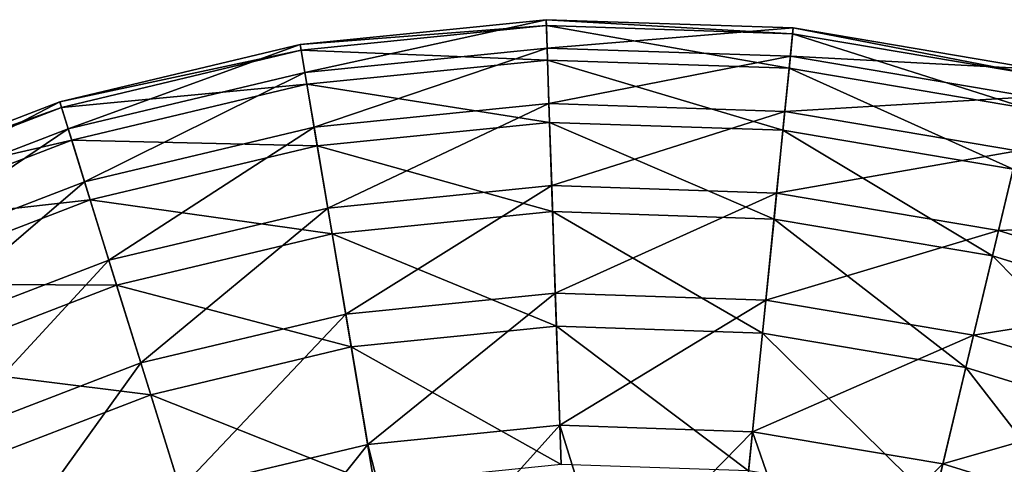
# Model space of a CAD drawing. Header units: millimetres. Extents: x 5 to 159, y 108 to 1015.
# Tile 65 of 250: x 119.27 to 135.41, y 167.29 to 174.59. Entities that reach past the tile are written whole.
import ezdxf

# ---------------------------------------------------------------- set-up
doc = ezdxf.new("R2010")
doc.units = ezdxf.units.MM
doc.header["$LTSCALE"] = 25.4
doc.layers.get('0').update_dxf_attribs({"true_color": 0xff5454})

# ---------------------------------------------------------------- blocks, each defined once
blk = doc.blocks.new('SPIDER-6792-9745.STL#2')
at = {"color": 7, "true_color": 0xffffff}
mesh = blk.add_polyface(dxfattribs=at)
corners = [(123.944, 173.721, 47.228), (127.9, 174.588, 42.749), (123.866, 174.182, 42.749), (127.916, 174.121, 47.228)]
mesh.append_faces([[corners[k] for k in face] for face in [(0, 1, 2), (1, 0, 3)]], dxfattribs={"vtx0": -1, "color": 7})
mesh = blk.add_polyface(dxfattribs=at)
corners = [(123.866, 174.182, 42.749), (127.904, 174.49, 39.058), (123.883, 174.086, 39.058), (127.9, 174.588, 42.749)]
mesh.append_faces([[corners[k] for k in face] for face in [(0, 1, 2), (1, 0, 3)]], dxfattribs={"vtx0": -1, "color": 7})
mesh = blk.add_polyface(dxfattribs=at)
corners = [(127.916, 174.121, 47.228), (131.952, 174.453, 42.749), (127.9, 174.588, 42.749), (131.905, 173.987, 47.228)]
mesh.append_faces([[corners[k] for k in face] for face in [(0, 1, 2), (1, 0, 3)]], dxfattribs={"vtx0": -1, "color": 7})
mesh = blk.add_polyface(dxfattribs=at)
corners = [(127.9, 174.588, 42.749), (131.942, 174.355, 39.058), (127.904, 174.49, 39.058), (131.952, 174.453, 42.749)]
mesh.append_faces([[corners[k] for k in face] for face in [(0, 1, 2), (1, 0, 3)]], dxfattribs={"vtx0": -1, "color": 7})
mesh = blk.add_polyface(dxfattribs=at)
corners = [(123.883, 174.086, 39.058), (127.922, 173.925, 35.41), (123.977, 173.528, 35.41), (127.904, 174.49, 39.058)]
mesh.append_faces([[corners[k] for k in face] for face in [(0, 1, 2), (1, 0, 3)]], dxfattribs={"vtx0": -1, "color": 7})
mesh = blk.add_polyface(dxfattribs=at)
corners = [(127.904, 174.49, 39.058), (131.886, 173.793, 35.41), (127.922, 173.925, 35.41), (131.942, 174.355, 39.058)]
mesh.append_faces([[corners[k] for k in face] for face in [(0, 1, 2), (1, 0, 3)]], dxfattribs={"vtx0": -1, "color": 7})
mesh = blk.add_polyface(dxfattribs=at)
corners = [(131.905, 173.987, 47.228), (135.95, 173.778, 42.749), (131.952, 174.453, 42.749), (135.842, 173.323, 47.228)]
mesh.append_faces([[corners[k] for k in face] for face in [(0, 1, 2), (1, 0, 3)]], dxfattribs={"vtx0": -1, "color": 7})
mesh = blk.add_polyface(dxfattribs=at)
corners = [(131.952, 174.453, 42.749), (135.927, 173.683, 39.058), (131.942, 174.355, 39.058), (135.95, 173.778, 42.749)]
mesh.append_faces([[corners[k] for k in face] for face in [(0, 1, 2), (1, 0, 3)]], dxfattribs={"vtx0": -1, "color": 7})
mesh = blk.add_polyface(dxfattribs=at)
corners = [(131.942, 174.355, 39.058), (135.796, 173.133, 35.41), (131.886, 173.793, 35.41), (135.927, 173.683, 39.058)]
mesh.append_faces([[corners[k] for k in face] for face in [(0, 1, 2), (1, 0, 3)]], dxfattribs={"vtx0": -1, "color": 7})
mesh = blk.add_polyface(dxfattribs=at)
corners = [(120.061, 172.796, 47.228), (123.866, 174.182, 42.749), (119.922, 173.242, 42.749), (123.944, 173.721, 47.228)]
mesh.append_faces([[corners[k] for k in face] for face in [(0, 1, 2), (1, 0, 3)]], dxfattribs={"vtx0": -1, "color": 7})
mesh = blk.add_polyface(dxfattribs=at)
corners = [(119.922, 173.242, 42.749), (123.883, 174.086, 39.058), (119.951, 173.149, 39.058), (123.866, 174.182, 42.749)]
mesh.append_faces([[corners[k] for k in face] for face in [(0, 1, 2), (1, 0, 3)]], dxfattribs={"vtx0": -1, "color": 7})
mesh = blk.add_polyface(dxfattribs=at)
corners = [(119.951, 173.149, 39.058), (123.977, 173.528, 35.41), (120.119, 172.609, 35.41), (123.883, 174.086, 39.058)]
mesh.append_faces([[corners[k] for k in face] for face in [(0, 1, 2), (1, 0, 3)]], dxfattribs={"vtx0": -1, "color": 7})
mesh = blk.add_polyface(dxfattribs=at)
corners = [(124.096, 172.823, 51.638), (127.916, 174.121, 47.228), (123.944, 173.721, 47.228), (127.946, 173.211, 51.638)]
mesh.append_faces([[corners[k] for k in face] for face in [(0, 1, 2), (1, 0, 3)]], dxfattribs={"vtx0": -1, "color": 7})
mesh = blk.add_polyface(dxfattribs=at)
corners = [(127.946, 173.211, 51.638), (131.905, 173.987, 47.228), (127.916, 174.121, 47.228), (131.814, 173.081, 51.638)]
mesh.append_faces([[corners[k] for k in face] for face in [(0, 1, 2), (1, 0, 3)]], dxfattribs={"vtx0": -1, "color": 7})
mesh = blk.add_polyface(dxfattribs=at)
corners = [(123.977, 173.528, 35.41), (127.957, 172.902, 31.862), (124.147, 172.519, 31.862), (127.922, 173.925, 35.41)]
mesh.append_faces([[corners[k] for k in face] for face in [(0, 1, 2), (1, 0, 3)]], dxfattribs={"vtx0": -1, "color": 7})
mesh = blk.add_polyface(dxfattribs=at)
corners = [(127.922, 173.925, 35.41), (131.783, 172.774, 31.862), (127.957, 172.902, 31.862), (131.886, 173.793, 35.41)]
mesh.append_faces([[corners[k] for k in face] for face in [(0, 1, 2), (1, 0, 3)]], dxfattribs={"vtx0": -1, "color": 7})
mesh = blk.add_polyface(dxfattribs=at)
corners = [(131.814, 173.081, 51.638), (135.842, 173.323, 47.228), (131.905, 173.987, 47.228), (135.631, 172.438, 51.638)]
mesh.append_faces([[corners[k] for k in face] for face in [(0, 1, 2), (1, 0, 3)]], dxfattribs={"vtx0": -1, "color": 7})
mesh = blk.add_polyface(dxfattribs=at)
corners = [(131.886, 173.793, 35.41), (135.559, 172.137, 31.862), (131.783, 172.774, 31.862), (135.796, 173.133, 35.41)]
mesh.append_faces([[corners[k] for k in face] for face in [(0, 1, 2), (1, 0, 3)]], dxfattribs={"vtx0": -1, "color": 7})
mesh = blk.add_polyface(dxfattribs=at)
corners = [(120.331, 171.926, 51.638), (123.944, 173.721, 47.228), (120.061, 172.796, 47.228), (124.096, 172.823, 51.638)]
mesh.append_faces([[corners[k] for k in face] for face in [(0, 1, 2), (1, 0, 3)]], dxfattribs={"vtx0": -1, "color": 7})
mesh = blk.add_polyface(dxfattribs=at)
corners = [(120.119, 172.609, 35.41), (124.147, 172.519, 31.862), (120.422, 171.631, 31.862), (123.977, 173.528, 35.41)]
mesh.append_faces([[corners[k] for k in face] for face in [(0, 1, 2), (1, 0, 3)]], dxfattribs={"vtx0": -1, "color": 7})
mesh = blk.add_polyface(dxfattribs=at)
corners = [(116.336, 171.361, 47.228), (119.922, 173.242, 42.749), (116.139, 171.785, 42.749), (120.061, 172.796, 47.228)]
mesh.append_faces([[corners[k] for k in face] for face in [(0, 1, 2), (1, 0, 3)]], dxfattribs={"vtx0": -1, "color": 7})
mesh = blk.add_polyface(dxfattribs=at)
corners = [(116.139, 171.785, 42.749), (119.951, 173.149, 39.058), (116.18, 171.696, 39.058), (119.922, 173.242, 42.749)]
mesh.append_faces([[corners[k] for k in face] for face in [(0, 1, 2), (1, 0, 3)]], dxfattribs={"vtx0": -1, "color": 7})
mesh = blk.add_polyface(dxfattribs=at)
corners = [(116.18, 171.696, 39.058), (120.119, 172.609, 35.41), (116.418, 171.184, 35.41), (119.951, 173.149, 39.058)]
mesh.append_faces([[corners[k] for k in face] for face in [(0, 1, 2), (1, 0, 3)]], dxfattribs={"vtx0": -1, "color": 7})
mesh = blk.add_polyface(dxfattribs=at)
corners = [(124.319, 171.497, 55.936), (127.946, 173.211, 51.638), (124.096, 172.823, 51.638), (127.991, 171.866, 55.936)]
mesh.append_faces([[corners[k] for k in face] for face in [(0, 1, 2), (1, 0, 3)]], dxfattribs={"vtx0": -1, "color": 7})
mesh = blk.add_polyface(dxfattribs=at)
corners = [(127.991, 171.866, 55.936), (131.814, 173.081, 51.638), (127.946, 173.211, 51.638), (131.68, 171.743, 55.936)]
mesh.append_faces([[corners[k] for k in face] for face in [(0, 1, 2), (1, 0, 3)]], dxfattribs={"vtx0": -1, "color": 7})
mesh = blk.add_polyface(dxfattribs=at)
corners = [(131.68, 171.743, 55.936), (135.631, 172.438, 51.638), (131.814, 173.081, 51.638), (135.319, 171.129, 55.936)]
mesh.append_faces([[corners[k] for k in face] for face in [(0, 1, 2), (1, 0, 3)]], dxfattribs={"vtx0": -1, "color": 7})
mesh = blk.add_polyface(dxfattribs=at)
corners = [(116.719, 170.535, 51.638), (120.061, 172.796, 47.228), (116.336, 171.361, 47.228), (120.331, 171.926, 51.638)]
mesh.append_faces([[corners[k] for k in face] for face in [(0, 1, 2), (1, 0, 3)]], dxfattribs={"vtx0": -1, "color": 7})
mesh = blk.add_polyface(dxfattribs=at)
corners = [(120.729, 170.641, 55.936), (124.096, 172.823, 51.638), (120.331, 171.926, 51.638), (124.319, 171.497, 55.936)]
mesh.append_faces([[corners[k] for k in face] for face in [(0, 1, 2), (1, 0, 3)]], dxfattribs={"vtx0": -1, "color": 7})
mesh = blk.add_polyface(dxfattribs=at)
corners = [(124.147, 172.519, 31.862), (128.006, 171.438, 28.473), (124.391, 171.074, 28.473), (127.957, 172.902, 31.862)]
mesh.append_faces([[corners[k] for k in face] for face in [(0, 1, 2), (1, 0, 3)]], dxfattribs={"vtx0": -1, "color": 7})
mesh = blk.add_polyface(dxfattribs=at)
corners = [(127.957, 172.902, 31.862), (131.637, 171.317, 28.473), (128.006, 171.438, 28.473), (131.783, 172.774, 31.862)]
mesh.append_faces([[corners[k] for k in face] for face in [(0, 1, 2), (1, 0, 3)]], dxfattribs={"vtx0": -1, "color": 7})
mesh = blk.add_polyface(dxfattribs=at)
corners = [(131.783, 172.774, 31.862), (135.219, 170.712, 28.473), (131.637, 171.317, 28.473), (135.559, 172.137, 31.862)]
mesh.append_faces([[corners[k] for k in face] for face in [(0, 1, 2), (1, 0, 3)]], dxfattribs={"vtx0": -1, "color": 7})
mesh = blk.add_polyface(dxfattribs=at)
corners = [(116.418, 171.184, 35.41), (120.422, 171.631, 31.862), (116.849, 170.255, 31.862), (120.119, 172.609, 35.41)]
mesh.append_faces([[corners[k] for k in face] for face in [(0, 1, 2), (1, 0, 3)]], dxfattribs={"vtx0": -1, "color": 7})
mesh = blk.add_polyface(dxfattribs=at)
corners = [(120.422, 171.631, 31.862), (124.391, 171.074, 28.473), (120.856, 170.232, 28.473), (124.147, 172.519, 31.862)]
mesh.append_faces([[corners[k] for k in face] for face in [(0, 1, 2), (1, 0, 3)]], dxfattribs={"vtx0": -1, "color": 7})
mesh = blk.add_polyface(dxfattribs=at)
corners = [(135.319, 171.129, 55.936), (139.327, 171.291, 51.638), (135.631, 172.438, 51.638), (138.844, 170.036, 55.936)]
mesh.append_faces([[corners[k] for k in face] for face in [(0, 1, 2), (1, 0, 3)]], dxfattribs={"vtx0": -1, "color": 7})
mesh = blk.add_polyface(dxfattribs=at)
corners = [(135.559, 172.137, 31.862), (138.69, 169.636, 28.473), (135.219, 170.712, 28.473), (139.216, 171.003, 31.862)]
mesh.append_faces([[corners[k] for k in face] for face in [(0, 1, 2), (1, 0, 3)]], dxfattribs={"vtx0": -1, "color": 7})
mesh = blk.add_polyface(dxfattribs=at)
corners = [(117.285, 169.315, 55.936), (120.331, 171.926, 51.638), (116.719, 170.535, 51.638), (120.729, 170.641, 55.936)]
mesh.append_faces([[corners[k] for k in face] for face in [(0, 1, 2), (1, 0, 3)]], dxfattribs={"vtx0": -1, "color": 7})
mesh = blk.add_polyface(dxfattribs=at)
corners = [(124.613, 169.755, 60.078), (127.991, 171.866, 55.936), (124.319, 171.497, 55.936), (128.05, 170.101, 60.078)]
mesh.append_faces([[corners[k] for k in face] for face in [(0, 1, 2), (1, 0, 3)]], dxfattribs={"vtx0": -1, "color": 7})
mesh = blk.add_polyface(dxfattribs=at)
corners = [(128.05, 170.101, 60.078), (131.68, 171.743, 55.936), (127.991, 171.866, 55.936), (131.503, 169.986, 60.078)]
mesh.append_faces([[corners[k] for k in face] for face in [(0, 1, 2), (1, 0, 3)]], dxfattribs={"vtx0": -1, "color": 7})
mesh = blk.add_polyface(dxfattribs=at)
corners = [(131.503, 169.986, 60.078), (135.319, 171.129, 55.936), (131.68, 171.743, 55.936), (134.909, 169.411, 60.078)]
mesh.append_faces([[corners[k] for k in face] for face in [(0, 1, 2), (1, 0, 3)]], dxfattribs={"vtx0": -1, "color": 7})
mesh = blk.add_polyface(dxfattribs=at)
corners = [(116.849, 170.255, 31.862), (120.856, 170.232, 28.473), (117.466, 168.926, 28.473), (120.422, 171.631, 31.862)]
mesh.append_faces([[corners[k] for k in face] for face in [(0, 1, 2), (1, 0, 3)]], dxfattribs={"vtx0": -1, "color": 7})
mesh = blk.add_polyface(dxfattribs=at)
corners = [(121.253, 168.955, 60.078), (124.319, 171.497, 55.936), (120.729, 170.641, 55.936), (124.613, 169.755, 60.078)]
mesh.append_faces([[corners[k] for k in face] for face in [(0, 1, 2), (1, 0, 3)]], dxfattribs={"vtx0": -1, "color": 7})
mesh = blk.add_polyface(dxfattribs=at)
corners = [(124.391, 171.074, 28.473), (128.068, 169.556, 25.297), (124.704, 169.218, 25.297), (128.006, 171.438, 28.473)]
mesh.append_faces([[corners[k] for k in face] for face in [(0, 1, 2), (1, 0, 3)]], dxfattribs={"vtx0": -1, "color": 7})
mesh = blk.add_polyface(dxfattribs=at)
corners = [(128.006, 171.438, 28.473), (131.448, 169.443, 25.297), (128.068, 169.556, 25.297), (131.637, 171.317, 28.473)]
mesh.append_faces([[corners[k] for k in face] for face in [(0, 1, 2), (1, 0, 3)]], dxfattribs={"vtx0": -1, "color": 7})
mesh = blk.add_polyface(dxfattribs=at)
corners = [(131.637, 171.317, 28.473), (134.783, 168.881, 25.297), (131.448, 169.443, 25.297), (135.219, 170.712, 28.473)]
mesh.append_faces([[corners[k] for k in face] for face in [(0, 1, 2), (1, 0, 3)]], dxfattribs={"vtx0": -1, "color": 7})
mesh = blk.add_polyface(dxfattribs=at)
corners = [(120.856, 170.232, 28.473), (124.704, 169.218, 25.297), (121.414, 168.434, 25.297), (124.391, 171.074, 28.473)]
mesh.append_faces([[corners[k] for k in face] for face in [(0, 1, 2), (1, 0, 3)]], dxfattribs={"vtx0": -1, "color": 7})
mesh = blk.add_polyface(dxfattribs=at)
corners = [(134.909, 169.411, 60.078), (138.844, 170.036, 55.936), (135.319, 171.129, 55.936), (138.209, 168.388, 60.078)]
mesh.append_faces([[corners[k] for k in face] for face in [(0, 1, 2), (1, 0, 3)]], dxfattribs={"vtx0": -1, "color": 7})
mesh = blk.add_polyface(dxfattribs=at)
corners = [(135.219, 170.712, 28.473), (138.013, 167.879, 25.297), (134.783, 168.881, 25.297), (138.69, 169.636, 28.473)]
mesh.append_faces([[corners[k] for k in face] for face in [(0, 1, 2), (1, 0, 3)]], dxfattribs={"vtx0": -1, "color": 7})
mesh = blk.add_polyface(dxfattribs=at)
corners = [(118.029, 167.713, 60.078), (120.729, 170.641, 55.936), (117.285, 169.315, 55.936), (121.253, 168.955, 60.078)]
mesh.append_faces([[corners[k] for k in face] for face in [(0, 1, 2), (1, 0, 3)]], dxfattribs={"vtx0": -1, "color": 7})
mesh = blk.add_polyface(dxfattribs=at)
corners = [(117.466, 168.926, 28.473), (121.414, 168.434, 25.297), (118.258, 167.218, 25.297), (120.856, 170.232, 28.473)]
mesh.append_faces([[corners[k] for k in face] for face in [(0, 1, 2), (1, 0, 3)]], dxfattribs={"vtx0": -1, "color": 7})
mesh = blk.add_polyface(dxfattribs=at)
corners = [(124.974, 167.616, 64.024), (128.05, 170.101, 60.078), (124.613, 169.755, 60.078), (128.123, 167.933, 64.024)]
mesh.append_faces([[corners[k] for k in face] for face in [(0, 1, 2), (1, 0, 3)]], dxfattribs={"vtx0": -1, "color": 7})
mesh = blk.add_polyface(dxfattribs=at)
corners = [(128.123, 167.933, 64.024), (131.503, 169.986, 60.078), (128.05, 170.101, 60.078), (131.286, 167.827, 64.024)]
mesh.append_faces([[corners[k] for k in face] for face in [(0, 1, 2), (1, 0, 3)]], dxfattribs={"vtx0": -1, "color": 7})
mesh = blk.add_polyface(dxfattribs=at)
corners = [(131.286, 167.827, 64.024), (134.909, 169.411, 60.078), (131.503, 169.986, 60.078), (134.406, 167.301, 64.024)]
mesh.append_faces([[corners[k] for k in face] for face in [(0, 1, 2), (1, 0, 3)]], dxfattribs={"vtx0": -1, "color": 7})
mesh = blk.add_polyface(dxfattribs=at)
corners = [(121.895, 166.882, 64.024), (124.613, 169.755, 60.078), (121.253, 168.955, 60.078), (124.974, 167.616, 64.024)]
mesh.append_faces([[corners[k] for k in face] for face in [(0, 1, 2), (1, 0, 3)]], dxfattribs={"vtx0": -1, "color": 7})
mesh = blk.add_polyface(dxfattribs=at)
corners = [(124.704, 169.218, 25.297), (128.144, 167.287, 22.385), (125.081, 166.979, 22.385), (128.068, 169.556, 25.297)]
mesh.append_faces([[corners[k] for k in face] for face in [(0, 1, 2), (1, 0, 3)]], dxfattribs={"vtx0": -1, "color": 7})
mesh = blk.add_polyface(dxfattribs=at)
corners = [(128.068, 169.556, 25.297), (131.221, 167.184, 22.385), (128.144, 167.287, 22.385), (131.448, 169.443, 25.297)]
mesh.append_faces([[corners[k] for k in face] for face in [(0, 1, 2), (1, 0, 3)]], dxfattribs={"vtx0": -1, "color": 7})
mesh = blk.add_polyface(dxfattribs=at)
corners = [(131.448, 169.443, 25.297), (134.257, 166.672, 22.385), (131.221, 167.184, 22.385), (134.783, 168.881, 25.297)]
mesh.append_faces([[corners[k] for k in face] for face in [(0, 1, 2), (1, 0, 3)]], dxfattribs={"vtx0": -1, "color": 7})
mesh = blk.add_polyface(dxfattribs=at)
corners = [(134.406, 167.301, 64.024), (138.209, 168.388, 60.078), (134.909, 169.411, 60.078), (137.429, 166.363, 64.024)]
mesh.append_faces([[corners[k] for k in face] for face in [(0, 1, 2), (1, 0, 3)]], dxfattribs={"vtx0": -1, "color": 7})
mesh = blk.add_polyface(dxfattribs=at)
corners = [(121.414, 168.434, 25.297), (125.081, 166.979, 22.385), (122.087, 166.265, 22.385), (124.704, 169.218, 25.297)]
mesh.append_faces([[corners[k] for k in face] for face in [(0, 1, 2), (1, 0, 3)]], dxfattribs={"vtx0": -1, "color": 7})
mesh = blk.add_polyface(dxfattribs=at)
corners = [(118.942, 165.745, 64.024), (121.253, 168.955, 60.078), (118.029, 167.713, 60.078), (121.895, 166.882, 64.024)]
mesh.append_faces([[corners[k] for k in face] for face in [(0, 1, 2), (1, 0, 3)]], dxfattribs={"vtx0": -1, "color": 7})
mesh = blk.add_polyface(dxfattribs=at)
corners = [(134.783, 168.881, 25.297), (137.197, 165.76, 22.385), (134.257, 166.672, 22.385), (138.013, 167.879, 25.297)]
mesh.append_faces([[corners[k] for k in face] for face in [(0, 1, 2), (1, 0, 3)]], dxfattribs={"vtx0": -1, "color": 7})
mesh = blk.add_polyface(dxfattribs=at)
corners = [(118.258, 167.218, 25.297), (122.087, 166.265, 22.385), (119.214, 165.159, 22.385), (121.414, 168.434, 25.297)]
mesh.append_faces([[corners[k] for k in face] for face in [(0, 1, 2), (1, 0, 3)]], dxfattribs={"vtx0": -1, "color": 7})
mesh = blk.add_polyface(dxfattribs=at)
corners = [(125.607, 165.134, 67.734), (128.123, 167.933, 64.024), (124.974, 167.616, 64.024)]
mesh.append_faces([[corners[k] for k in face] for face in [(0, 1, 2)]], dxfattribs={"color": 7})
mesh = blk.add_polyface(dxfattribs=at)
corners = [(128.914, 165.395, 67.734), (128.123, 167.933, 64.024), (125.607, 165.134, 67.734)]
mesh.append_faces([[corners[k] for k in face] for face in [(0, 1, 2)]], dxfattribs={"color": 7})
mesh = blk.add_polyface(dxfattribs=at)
corners = [(128.914, 165.395, 67.734), (131.286, 167.827, 64.024), (128.123, 167.933, 64.024)]
mesh.append_faces([[corners[k] for k in face] for face in [(0, 1, 2)]], dxfattribs={"color": 7})
mesh = blk.add_polyface(dxfattribs=at)
corners = [(131.03, 165.289, 67.734), (131.286, 167.827, 64.024), (128.914, 165.395, 67.734)]
mesh.append_faces([[corners[k] for k in face] for face in [(0, 1, 2)]], dxfattribs={"color": 7})
mesh = blk.add_polyface(dxfattribs=at)
corners = [(132.221, 165.134, 67.734), (131.286, 167.827, 64.024), (131.03, 165.289, 67.734)]
mesh.append_faces([[corners[k] for k in face] for face in [(0, 1, 2)]], dxfattribs={"color": 7})
mesh = blk.add_polyface(dxfattribs=at)
corners = [(132.221, 165.134, 67.734), (134.406, 167.301, 64.024), (131.286, 167.827, 64.024)]
mesh.append_faces([[corners[k] for k in face] for face in [(0, 1, 2)]], dxfattribs={"color": 7})
mesh = blk.add_polyface(dxfattribs=at)
corners = [(122.382, 164.36, 67.734), (124.974, 167.616, 64.024), (121.895, 166.882, 64.024)]
mesh.append_faces([[corners[k] for k in face] for face in [(0, 1, 2)]], dxfattribs={"color": 7})
mesh = blk.add_polyface(dxfattribs=at)
corners = [(125.607, 165.134, 67.734), (124.974, 167.616, 64.024), (122.382, 164.36, 67.734)]
mesh.append_faces([[corners[k] for k in face] for face in [(0, 1, 2)]], dxfattribs={"color": 7})
mesh = blk.add_polyface(dxfattribs=at)
corners = [(133.815, 164.819, 67.734), (134.406, 167.301, 64.024), (132.221, 165.134, 67.734)]
mesh.append_faces([[corners[k] for k in face] for face in [(0, 1, 2)]], dxfattribs={"color": 7})
mesh = blk.add_polyface(dxfattribs=at)
corners = [(133.815, 164.819, 67.734), (137.429, 166.363, 64.024), (134.406, 167.301, 64.024)]
mesh.append_faces([[corners[k] for k in face] for face in [(0, 1, 2)]], dxfattribs={"color": 7})

msp = doc.modelspace()

# ---------------------------------------------------------------- block references
at = {"color": 250, "true_color": 0x262626}
msp.add_blockref('SPIDER-6792-9745.STL#2', (0, 0), dxfattribs=at)

doc.saveas('drawing.dxf')
